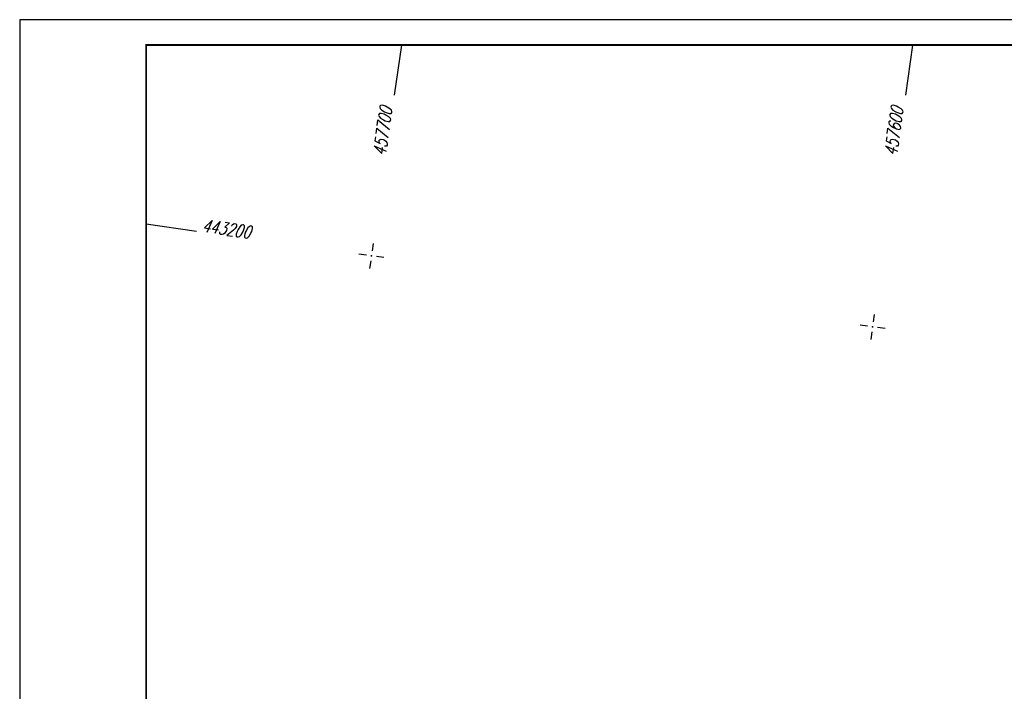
# Model space of a CAD drawing. Extents: x 0 to 1135, y 0 to 594.
# Tile 10 of 44: x 0 to 195, y 461 to 594. Entities that reach past the tile are written whole.
import ezdxf

# ---------------------------------------------------------------- set-up
doc = ezdxf.new("R2010")
doc.units = 0
doc.header["$LTSCALE"] = 2
doc.header["$MEASUREMENT"] = 0
doc.linetypes.add('AUSGEZOGEN', pattern=[0])
doc.layers.get('0').update_dxf_attribs({"linetype": 'AUSGEZOGEN'})
doc.layers.add('NETZ', color=250, linetype='CONTINUOUS')
doc.layers.add('RAHMEN', color=250, linetype='AUSGEZOGEN')
doc.styles.add('ROMANS', font='romans.shx', dxfattribs={"width": 0.8})

# ---------------------------------------------------------------- blocks, each defined once
blk = doc.blocks.new('IKR')
at = {"color": 0}
for p, q in [((0, 1), (0, 2.5)), ((-2.5, 0), (-1, 0)), ((1, 0), (2.5, 0)), ((0, -2.5), (0, -1))]:
    blk.add_line(p, q, dxfattribs=at)
blk.add_circle((0, 0), 0.05, dxfattribs=at)
blk.add_point((0, 0), dxfattribs=at)

msp = doc.modelspace()

# ---------------------------------------------------------------- linework, layer by layer
at = {"layer": 'NETZ'}
for p, q in [((75.41, 588.98), (74.01, 579.08)), ((176.41, 588.98), (175.01, 579.08)), ((25.02, 553.6), (34.92, 552.2))]:
    msp.add_line(p, q, dxfattribs=at)
at = {"layer": 'RAHMEN'}
for p, q in [((1135, 594), (0, 594)), ((0, 594), (0, 0))]:
    msp.add_line(p, q, dxfattribs=at)
at = {"layer": 'RAHMEN', "const_width": 0.35}
msp.add_lwpolyline([(25, 5), (1130, 5), (1130, 589), (25, 589), (25, 5)], dxfattribs=at)

# ---------------------------------------------------------------- block references
at = {"layer": 'NETZ', "rotation": 171.9288}
for p in [(69.5, 547.29), (168.51, 533.25)]:
    msp.add_blockref('IKR', p, dxfattribs=at)

# ---------------------------------------------------------------- texts
at = {"layer": 'NETZ', "style": 'ROMANS', "oblique": 16.6, "width": 0.75}
for s, rotation, p in [('457700', 81.9288, (72.29, 566.95)), ('457600', 81.9288, (173.29, 566.95)), ('443200', 351.9288, (35.91, 552.06))]:
    msp.add_text(s, height=2.5, rotation=rotation, dxfattribs=at).set_placement(p)

doc.saveas('drawing.dxf')
